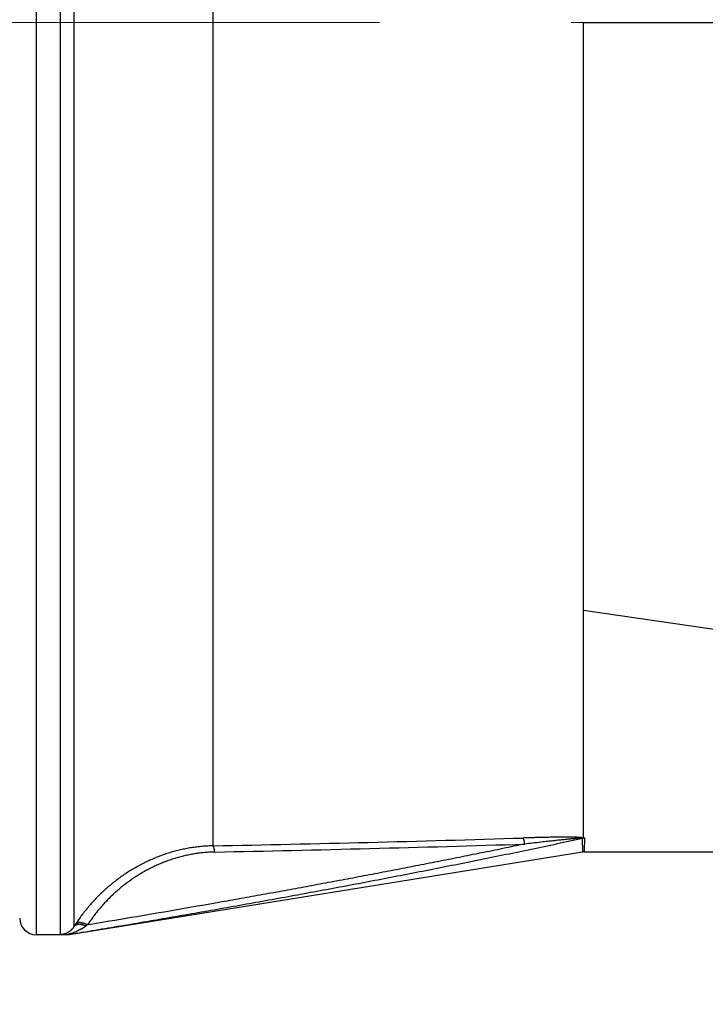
# Model space of a CAD drawing. Header units: millimetres. Extents: x 0 to 1733, y 0 to 1188.
# Tile 109 of 157: x 457 to 474, y 649 to 673. Entities that reach past the tile are written whole.
import ezdxf

# ---------------------------------------------------------------- set-up
doc = ezdxf.new("R2010")
doc.units = ezdxf.units.MM
doc.header["$LTSCALE"] = 0.727559
doc.linetypes.add('CENTER', pattern=[50.8, 31.75, -6.35, 6.35, -6.35])
doc.layers.add('NoLayerName_001', color=7, linetype='Continuous')
doc.layers.add('NoLayerName_004', color=7, linetype='Continuous')
doc.styles.get("Standard").update_dxf_attribs({"font": 'txt', "bigfont": 'extfont2'})
doc.dimstyles.get("Standard").update_dxf_attribs({"dimtxt": 2.5, "dimasz": 2.5, "dimexe": 1, "dimexo": 1, "dimtad": 1, "dimdec": 3, "dimzin": 0, "dimdsep": 46, "dimtxsty": 'Standard', "dimcen": 2.5, "dimadec": 3, "dimazin": 0, "dimtfac": 0.75, "dimtdec": 3, "dimtmove": 0, "dimatfit": 3, "dimfxl": 1, "dimarcsym": 0})

# ---------------------------------------------------------------- blocks, each defined once
blk = doc.blocks.new('_OPEN30')
at = {"color": 0, "linetype": 'ByBlock', "lineweight": -2}
for p, q in [((-1, 0.267949), (0, 0)), ((0, 0), (-1, -0.267949)), ((0, 0), (-1, 0))]:
    blk.add_line(p, q, dxfattribs=at)
blk = doc.blocks.new('*D149')
at = {"layer": 'Defpoints', "color": 0}
for p in [(420.5, 757.5), (720, 730), (420.5, 580)]:
    blk.add_point(p, dxfattribs=at)
at = {"layer": 'NoLayerName_001', "color": 0, "linetype": 'Continuous', "lineweight": 13}
for p, q in [((420.5, 753.5), (420.5, 576)), ((720, 726), (720, 576)), ((712, 580), (428.5, 580))]:
    blk.add_line(p, q, dxfattribs=at)
at = {"layer": 'NoLayerName_001', "color": 0, "lineweight": 13, "xscale": 8, "yscale": 8, "zscale": 8, "rotation": 180}
blk.add_blockref('_OPEN30', (420.5, 580), dxfattribs=at)
at = {"layer": 'NoLayerName_001', "color": 0, "lineweight": 13, "xscale": 8, "yscale": 8, "zscale": 8}
blk.add_blockref('_OPEN30', (720, 580), dxfattribs=at)
at = {"layer": 'NoLayerName_001', "color": 0, "lineweight": 13, "insert": (570.25, 591.674), "char_height": 12.8, "attachment_point": 5}
blk.add_mtext('\\W0.8594;３００', dxfattribs=at)
blk = doc.blocks.new('*D157')
at = {"layer": 'Defpoints', "color": 0}
for p in [(531, 655.088), (440, 654.2), (531, 610)]:
    blk.add_point(p, dxfattribs=at)
at = {"layer": 'NoLayerName_001', "color": 0, "linetype": 'Continuous', "lineweight": 13}
for p, q in [((531, 651.088), (531, 606)), ((440, 650.2), (440, 606)), ((448, 610), (523, 610))]:
    blk.add_line(p, q, dxfattribs=at)
at = {"layer": 'NoLayerName_001', "color": 0, "lineweight": 13, "xscale": 8, "yscale": 8, "zscale": 8, "rotation": 180}
blk.add_blockref('_OPEN30', (440, 610), dxfattribs=at)
at = {"layer": 'NoLayerName_001', "color": 0, "lineweight": 13, "xscale": 8, "yscale": 8, "zscale": 8}
blk.add_blockref('_OPEN30', (531, 610), dxfattribs=at)
at = {"layer": 'NoLayerName_001', "color": 0, "lineweight": 13, "insert": (470.791, 620.534), "char_height": 12.8, "attachment_point": 5}
blk.add_mtext('\\W0.8594;91', dxfattribs=at)

msp = doc.modelspace()

# ---------------------------------------------------------------- linework, layer by layer
at = {"layer": 'NoLayerName_001', "color": 4, "linetype": 'CENTER', "lineweight": 13}
msp.add_line((540, 673), (430, 673), dxfattribs=at)
at = {"layer": 'NoLayerName_004', "color": 6, "linetype": 'Continuous', "lineweight": 25}
for p, q in [((457.8, 695), (457.8, 651)), ((458.37628383, 695), (458.37628383, 651.00501661)), ((458.71153999, 651.20096458), (458.71153999, 694.81818182)), ((462.06463027, 653.14522328), (462.06410162, 693)), ((471, 673), (480.85953729, 673)), ((471, 653.33652945), (471, 673)), ((477.91651705, 657.8156855), (471, 658.82246495)), ((470.97626646, 652.99617201), (470.97441046, 653.32086733)), ((471.02424879, 653.03620433), (471.02591879, 653.32461923)), ((470.97606023, 652.99613875), (458.6, 651)), ((471.02403808, 652.9999876), (471.02424879, 653.03620433)), ((471.02403815, 653), (529.40434731, 653)), ((458.6, 651), (457.8, 651)), ((458.6, 651), (458.60000075, 651.00227746))]:
    msp.add_line(p, q, dxfattribs=at)
for centre, radius, start, end in [((449.67526408, 1292.0333479), 639.00824109, 271.1109447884, 271.7814187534), ((471.02184292, 653.02161097), 0.30300121, 89.22934509, 99.006603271), ((449.71426051, 1282.45798117), 629.58379637, 271.127559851, 271.8081251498), ((471.02403815, 652.69999231), 0.30000053, 90, 99.162351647), ((457.8, 651.4), 0.4, 180, 270), ((461.91045336, 649.18342385), 3.78199912, 146.79173162, 147.760548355), ((462.88094667, 646.02365972), 6.47811696, 126.426525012, 126.852040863), ((458.22556341, 652.42615063), 1.44891942, 280.924629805, 291.658690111), ((458.26927393, 652.31143537), 1.32617176, 291.732751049, 292.312548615)]:
    msp.add_arc(centre, radius, start, end, dxfattribs=at)
for points, knots in [([(470.97441046, 653.32086733), (470.76919323, 653.27704138), (470.35885967, 653.18890804), (469.74274327, 653.05959436), (469.12627826, 652.93193425), (468.50941456, 652.80618572), (467.89218758, 652.68220742), (467.27460985, 652.55996502), (466.65670002, 652.43939549), (466.0384751, 652.32044351), (465.41995252, 652.2030517), (464.80114938, 652.08716313), (464.1820814, 651.97272074), (463.56275852, 651.85969026), (462.94318953, 651.74803677), (462.32338293, 651.6377257), (461.70334739, 651.52872131), (461.08309089, 651.42099217), (460.46262404, 651.31449086), (459.84194761, 651.20922945), (459.2210991, 651.10499816), (458.80701803, 651.03660929), (458.60000075, 651.00227761)], [0, 0, 0, 0, 0.6295342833, 1.2590728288, 1.8886165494, 2.5181658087, 3.1477204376, 3.7772797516, 4.4068425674, 5.0364072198, 5.6659715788, 6.2955330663, 6.925089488, 7.5546414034, 8.1841898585, 8.8137356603, 9.4432793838, 10.0728213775, 10.7023617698, 11.3319004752, 11.9614372, 12.590971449, 12.590971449, 12.590971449, 12.590971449]), ([(471, 653.33652945), (470.98934833, 653.33837663), (470.96811215, 653.34283988), (470.93561417, 653.34495276), (470.90316521, 653.34688619), (470.87072538, 653.34868947), (470.83831572, 653.35026282), (470.80589478, 653.3514992), (470.77345186, 653.35242854), (470.74098919, 653.35310452), (470.70851379, 653.35357436), (470.67603261, 653.3538865), (470.64355196, 653.35409068), (470.61107554, 653.35423006), (470.57860415, 653.35430161), (470.54613661, 653.35430658), (470.51367143, 653.35424507), (470.48120713, 653.3541176), (470.44874251, 653.35392409), (470.40545437, 653.35358105), (470.35134301, 653.35300695), (470.2864106, 653.35212558), (470.22148021, 653.351095), (470.156553, 653.3499293), (470.08080844, 653.34842307), (469.99424772, 653.34651027), (469.89687211, 653.34413779), (469.78868207, 653.34128782), (469.66967849, 653.33793628), (469.58313764, 653.3352537), (469.53986631, 653.33394305)], [0, 0, 0, 0, 0.0324319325, 0.0649747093, 0.0975260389, 0.1299976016, 0.1624316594, 0.1948714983, 0.2273284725, 0.2597993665, 0.2922797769, 0.3247643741, 0.3572471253, 0.3897235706, 0.4221944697, 0.4546614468, 0.4871261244, 0.5195901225, 0.5520550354, 0.5845216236, 0.6494585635, 0.714397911, 0.7793366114, 0.8442741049, 0.9092108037, 1.0066151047, 1.1040193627, 1.2014241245, 1.3312976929, 1.4611712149, 1.4611712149, 1.4611712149, 1.4611712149]), ([(469.57920284, 653.18765714), (469.57894239, 653.18967708), (469.57842719, 653.19371934), (469.57761859, 653.19978007), (469.57678337, 653.20584084), (469.57591428, 653.21189933), (469.57500854, 653.21795385), (469.57406221, 653.22400252), (469.57307163, 653.23004351), (469.57203309, 653.236075), (469.57094288, 653.24209514), (469.56979729, 653.2481021), (469.5685926, 653.25409404), (469.56732511, 653.26006914), (469.56599111, 653.26602554), (469.56458689, 653.27196143), (469.56310872, 653.27787497), (469.56155288, 653.28376458), (469.55991495, 653.28963004), (469.55817112, 653.29546759), (469.55629688, 653.30127411), (469.55427009, 653.30704812), (469.55205948, 653.31278192), (469.54967624, 653.31847173), (469.54697928, 653.32400784), (469.54388441, 653.32933361), (469.54114646, 653.33236775), (469.53986631, 653.33394287)], [0, 0, 0, 0, 0.00611000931, 0.01222482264, 0.01834322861, 0.02446407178, 0.03058626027, 0.0367087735, 0.04283067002, 0.04895109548, 0.05506929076, 0.06118460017, 0.06729647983, 0.07340450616, 0.07950838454, 0.08560795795, 0.09170321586, 0.09779430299, 0.10388233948, 0.10997210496, 0.11607035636, 0.1221853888, 0.12832727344, 0.1345051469, 0.14068160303, 0.14680665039, 0.15289581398, 0.15289581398, 0.15289581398, 0.15289581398]), ([(470.96062662, 653.32667357), (470.95035238, 653.32692226), (470.92977698, 653.32801824), (470.87836265, 653.32476983), (470.82706997, 653.32091378), (470.77576348, 653.31705763), (470.74502199, 653.31449948), (470.71428345, 653.31179073), (470.68355012, 653.30894678), (470.64258005, 653.30502127), (470.59138586, 653.29995846), (470.52996773, 653.29379757), (470.46856883, 653.28751221), (470.40718492, 653.28109228), (470.33558375, 653.27345053), (470.24354336, 653.26343868), (470.12084841, 653.24986114), (469.95729488, 653.23141307), (469.77333688, 653.21031169), (469.6405108, 653.19479073), (469.57920284, 653.18765714)], [0, 0, 0, 0, 0.0308317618, 0.0617308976, 0.1543886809, 0.1852259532, 0.2160742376, 0.2469326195, 0.2777982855, 0.3086680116, 0.3704055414, 0.4321298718, 0.4938470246, 0.5555647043, 0.6172858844, 0.7098703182, 0.8333144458, 0.9876173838, 1.2036420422, 1.3888067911, 1.3888067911, 1.3888067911, 1.3888067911]), ([(470.97441013, 653.3208669), (470.97468353, 653.32127986), (470.9755299, 653.32206277), (470.9752003, 653.32398783), (470.97359876, 653.32466902), (470.97206134, 653.3251186), (470.97040243, 653.32544209), (470.96882919, 653.32573396), (470.96736228, 653.32596593), (470.96576063, 653.32618341), (470.96398293, 653.32637857), (470.96220372, 653.3265382), (470.96108502, 653.32663395), (470.96062662, 653.32667357)], [0, 0, 0, 0, 0.001485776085, 0.003272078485, 0.004700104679, 0.006411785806, 0.008150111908, 0.009745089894, 0.01121792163, 0.012603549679, 0.014594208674, 0.016582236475, 0.017962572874, 0.017962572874, 0.017962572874, 0.017962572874]), ([(470.96246574, 653.32670837), (470.96327674, 653.32700251), (470.96489656, 653.32759848), (470.96734308, 653.32844763), (470.96980009, 653.32926988), (470.97226874, 653.33005997), (470.97474797, 653.33081876), (470.97723733, 653.3315455), (470.97973619, 653.33223983), (470.98224397, 653.33290132), (470.98476008, 653.33352953), (470.98728393, 653.33412407), (470.98981494, 653.3346844), (470.99235245, 653.33521051), (470.99489614, 653.33570044), (470.99744448, 653.33615944), (470.99914884, 653.33643053), (471.00000006, 653.33657039)], [0, 0, 0, 0, 0.002588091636, 0.005177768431, 0.007768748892, 0.010360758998, 0.012953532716, 0.015546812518, 0.018140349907, 0.020733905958, 0.023327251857, 0.025920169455, 0.028512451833, 0.031103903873, 0.033694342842, 0.036283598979, 0.038871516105, 0.038871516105, 0.038871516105, 0.038871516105]), ([(471.02591879, 653.32461923), (471.02576702, 653.32507682), (471.02554404, 653.32602495), (471.02472004, 653.32725689), (471.02370026, 653.32835166), (471.02248779, 653.32931832), (471.02115453, 653.33018244), (471.01975033, 653.33095945), (471.0183256, 653.33167266), (471.01690453, 653.33233071), (471.01549098, 653.33293229), (471.0140839, 653.3334833), (471.01268154, 653.33398877), (471.01128224, 653.33445397), (471.00988432, 653.33488413), (471.0084861, 653.33528449), (471.00708589, 653.33566029), (471.00568198, 653.33601674), (471.0042727, 653.33635913), (471.00237853, 653.33680499), (471.00095288, 653.33713275), (471, 653.33735356)], [0, 0, 0, 0, 0.001446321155, 0.002889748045, 0.004379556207, 0.005929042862, 0.00752599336, 0.009142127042, 0.010740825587, 0.012305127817, 0.013839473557, 0.015348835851, 0.016837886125, 0.018310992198, 0.019772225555, 0.021225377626, 0.022673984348, 0.024121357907, 0.02557062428, 0.027024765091, 0.029959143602, 0.029959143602, 0.029959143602, 0.029959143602]), ([(462.0646301, 653.14522608), (462.02060274, 653.14363898), (461.93244521, 653.14160398), (461.80045979, 653.1316966), (461.66874431, 653.11775615), (461.53750504, 653.09909223), (461.4069198, 653.07595745), (461.27717407, 653.04835122), (461.14845116, 653.01634135), (461.02093032, 652.97997354), (460.89477214, 652.93930149), (460.77010064, 652.89442582), (460.64702535, 652.8454381), (460.52565358, 652.79243055), (460.40609272, 652.73549504), (460.28845015, 652.67472342), (460.17283302, 652.6102076), (460.05934617, 652.54203707), (459.94808786, 652.47030157), (459.83914957, 652.39509078), (459.73262087, 652.31649246), (459.62859117, 652.23459447), (459.52714996, 652.14948455), (459.4283866, 652.06125059), (459.33239228, 651.96998123), (459.23926094, 651.87577212), (459.14907573, 651.77873787), (459.06193772, 651.67898573), (458.97789912, 651.57665657), (458.89719475, 651.47176893), (458.8193788, 651.36479695), (458.77079989, 651.29124354), (458.74611035, 651.25476415)], [0, 0, 0, 0, 0.1321678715, 0.2644855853, 0.3969289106, 0.5294693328, 0.6620748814, 0.7947109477, 0.9273410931, 1.0599279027, 1.1924497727, 1.3249218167, 1.4573600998, 1.5897760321, 1.7221768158, 1.8545658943, 1.9869434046, 2.1193071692, 2.2516616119, 2.3840162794, 2.5163787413, 2.6487547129, 2.7811484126, 2.9135629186, 3.0460005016, 3.1784572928, 3.310915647, 3.4433549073, 3.5757536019, 3.7080899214, 3.8403421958, 3.9724893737, 3.9724893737, 3.9724893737, 3.9724893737]), ([(469.57920287, 653.18765714), (469.40414258, 653.15157528), (469.05408817, 653.07908776), (468.528607, 652.97229878), (468.00290053, 652.86661968), (467.47693588, 652.7622218), (466.95073564, 652.65900747), (466.42430729, 652.5569512), (465.89765876, 652.45602496), (465.37079679, 652.35620577), (464.84372831, 652.25746927), (464.31646025, 652.15979141), (463.78899947, 652.06314832), (463.26135302, 651.96751508), (462.73352725, 651.87287086), (462.02953316, 651.74794904), (461.14911498, 651.59423274), (460.09207733, 651.41292186), (459.38684198, 651.2952945), (459.03429626, 651.23607568)], [0, 0, 0, 0, 0.5362201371, 1.0724412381, 1.6086640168, 2.1448888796, 2.6811159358, 3.2173451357, 3.753576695, 4.2898107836, 4.8260474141, 5.3622864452, 5.8985275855, 6.4347703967, 6.9710142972, 7.5072585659, 8.5797442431, 9.6522194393, 10.7246737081, 10.7246737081, 10.7246737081, 10.7246737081]), ([(462.10343815, 652.99609597), (462.10320333, 652.99816261), (462.10273894, 653.00229941), (462.10200846, 653.00850439), (462.10125168, 653.01471288), (462.10046115, 653.02092184), (462.09963363, 653.02712872), (462.09876472, 653.03333083), (462.09785036, 653.0395255), (462.09688639, 653.04571007), (462.09586867, 653.05188189), (462.09479305, 653.0580383), (462.09365539, 653.06417662), (462.09245155, 653.0702942), (462.0911774, 653.07638838), (462.08982874, 653.08245648), (462.08840162, 653.0884959), (462.0868911, 653.09450389), (462.08529513, 653.10048137), (462.08359244, 653.10643005), (462.0817439, 653.11235153), (462.07971563, 653.11825239), (462.07746374, 653.12413232), (462.07498858, 653.12999334), (462.07218983, 653.13568774), (462.06885456, 653.14111579), (462.06558965, 653.14375914), (462.06410162, 653.14518528)], [0, 0, 0, 0, 0.00623982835, 0.01248831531, 0.01874340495, 0.02500310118, 0.0312654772, 0.0375286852, 0.04379096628, 0.05005066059, 0.05630621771, 0.06255620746, 0.06879933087, 0.07503443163, 0.08126050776, 0.08747672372, 0.0936824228, 0.09987713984, 0.10606098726, 0.11224231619, 0.11843840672, 0.12466914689, 0.13095716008, 0.13732782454, 0.14373679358, 0.15002693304, 0.15621018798, 0.15621018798, 0.15621018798, 0.15621018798]), ([(462.10343815, 652.99609597), (462.06266007, 652.99454074), (461.98100499, 652.99249338), (461.85876939, 652.98302433), (461.73679298, 652.96979491), (461.61527012, 652.95216374), (461.49436682, 652.93036992), (461.37425674, 652.90441615), (461.25511142, 652.8743688), (461.13709884, 652.8402746), (461.02037007, 652.80218401), (460.90503994, 652.76019389), (460.79120767, 652.71439371), (460.67896995, 652.66487292), (460.56842352, 652.61172074), (460.45966511, 652.5550264), (460.35279132, 652.49487907), (460.24789643, 652.43136618), (460.14506966, 652.36457268), (460.04439462, 652.29458172), (459.94595251, 652.22147482), (459.84982442, 652.14533342), (459.75609145, 652.06623895), (459.66483465, 651.98427289), (459.57613643, 651.89951741), (459.49008224, 651.81206027), (459.40674757, 651.7220065), (459.32622426, 651.62945475), (459.24855922, 651.53453448), (459.17396758, 651.43726282), (459.10203753, 651.33807544), (459.0571225, 651.26989361), (459.03429626, 651.23607568)], [0, 0, 0, 0, 0.1224231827, 0.2449881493, 0.3676725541, 0.4904497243, 0.6132894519, 0.7361587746, 0.8590227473, 0.9818452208, 1.1046032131, 1.2273110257, 1.349985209, 1.472637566, 1.5952755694, 1.7179027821, 1.8405192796, 1.9631224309, 2.0857152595, 2.2083067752, 2.3309042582, 2.4535132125, 2.57613769, 2.6987806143, 2.821444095, 2.944125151, 3.0668080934, 3.1894741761, 3.3121038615, 3.4346772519, 3.5571745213, 3.6795763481, 3.6795763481, 3.6795763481, 3.6795763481]), ([(458.71153999, 651.20096458), (458.71022038, 651.19885379), (458.70760698, 651.19461588), (458.70353173, 651.18835662), (458.69936387, 651.18215762), (458.69508659, 651.17603037), (458.69070432, 651.16997321), (458.68621601, 651.1639884), (458.68162296, 651.15807761), (458.67692671, 651.15224322), (458.67212902, 651.14648783), (458.66723165, 651.14081405), (458.66223637, 651.13522451), (458.65714494, 651.12972182), (458.65195913, 651.12430858), (458.64668069, 651.11898744), (458.64131145, 651.11376092), (458.63585291, 651.10863197), (458.6303078, 651.103602), (458.62467428, 651.09867811), (458.61896761, 651.0938462), (458.61508046, 651.09072828), (458.6131481, 651.08915713)], [0, 0, 0, 0, 0.00746804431, 0.01493603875, 0.02240522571, 0.02987688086, 0.03735231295, 0.04483277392, 0.05231826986, 0.05980787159, 0.06730063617, 0.0747956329, 0.08229194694, 0.08978868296, 0.09728496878, 0.10477995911, 0.11227283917, 0.11976282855, 0.12724918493, 0.13473120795, 0.14220824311, 0.14967968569, 0.14967968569, 0.14967968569, 0.14967968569]), ([(458.99569203, 651.20736532), (458.99203398, 651.20905173), (458.98474811, 651.21249154), (458.97363658, 651.21724986), (458.96242208, 651.22176496), (458.95108868, 651.22599176), (458.93964589, 651.22993968), (458.92809643, 651.23360371), (458.91644467, 651.23698213), (458.90469685, 651.240074), (458.89286182, 651.24286888), (458.88094298, 651.24530658), (458.86895048, 651.24733036), (458.85689466, 651.24888188), (458.84478599, 651.24990297), (458.83263494, 651.25033519), (458.82045211, 651.25011992), (458.80824831, 651.24919844), (458.79603492, 651.2475116), (458.78384477, 651.24500597), (458.77176394, 651.2416444), (458.75993876, 651.23738255), (458.74855963, 651.23217768), (458.73779937, 651.22600194), (458.72790853, 651.21876527), (458.7188602, 651.21059247), (458.71407901, 651.20407881), (458.71154075, 651.2009641)], [0, 0, 0, 0, 0.01208419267, 0.02416858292, 0.03625607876, 0.04834960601, 0.0604521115, 0.07256656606, 0.08469596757, 0.09684332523, 0.10900650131, 0.12117309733, 0.13333366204, 0.14548446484, 0.15762836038, 0.1697756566, 0.18194494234, 0.19416381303, 0.20646941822, 0.21890785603, 0.2314709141, 0.24405749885, 0.25657700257, 0.26896682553, 0.28120168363, 0.29330462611, 0.30535858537, 0.30535858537, 0.30535858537, 0.30535858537]), ([(459.0342953, 651.23607215), (459.03070597, 651.23797096), (459.02355062, 651.24183208), (459.01262385, 651.2472705), (459.00158317, 651.25250197), (458.99042599, 651.2574821), (458.97917591, 651.26221557), (458.96784946, 651.26669382), (458.95646517, 651.2709121), (458.94503888, 651.27486426), (458.93357473, 651.2785525), (458.9220415, 651.28192709), (458.91039337, 651.28493695), (458.89858154, 651.28753368), (458.88655729, 651.28966822), (458.87427217, 651.29129201), (458.86168446, 651.29235441), (458.84880911, 651.29281027), (458.83573749, 651.29258694), (458.82263405, 651.29159141), (458.80968643, 651.28973122), (458.79707938, 651.28691339), (458.78500331, 651.28303703), (458.77362468, 651.27801678), (458.76320049, 651.27168924), (458.7536786, 651.26414964), (458.74874377, 651.25778966), (458.74609706, 651.2547731)], [0, 0, 0, 0, 0.01218192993, 0.02438974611, 0.03661079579, 0.04883222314, 0.06104101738, 0.07322405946, 0.08536816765, 0.09746014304, 0.10949273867, 0.12149334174, 0.13350538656, 0.1455779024, 0.15776599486, 0.17013106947, 0.18274075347, 0.19564886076, 0.20876510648, 0.22194138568, 0.23504667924, 0.24797392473, 0.26064887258, 0.27304186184, 0.28518251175, 0.29717577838, 0.30921498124, 0.30921498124, 0.30921498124, 0.30921498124]), ([(458.99569186, 651.20736442), (458.99226896, 651.20484732), (458.98545391, 651.19977028), (458.97504455, 651.1924101), (458.96453264, 651.18519543), (458.95390484, 651.17814858), (458.94317392, 651.17125642), (458.93234541, 651.164515), (458.92142404, 651.15792139), (458.91041365, 651.1514733), (458.89931821, 651.14516821), (458.88814164, 651.13900365), (458.87688785, 651.13297714), (458.86556078, 651.1270862), (458.85416434, 651.12132833), (458.84270246, 651.11570109), (458.83117908, 651.11020189), (458.81959801, 651.1048286), (458.80796367, 651.09957748), (458.79627805, 651.09445074), (458.78455234, 651.08942836), (458.77669076, 651.08619076), (458.77276669, 651.08455862)], [0, 0, 0, 0, 0.01274629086, 0.02549363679, 0.03824278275, 0.05099404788, 0.06374734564, 0.07650237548, 0.08925934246, 0.1020185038, 0.11477994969, 0.12754360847, 0.14030925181, 0.15307649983, 0.16584482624, 0.17861356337, 0.19138190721, 0.20414892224, 0.21691354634, 0.22967459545, 0.24243076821, 0.25518065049, 0.25518065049, 0.25518065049, 0.25518065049]), ([(458.6131481, 651.08915713), (458.60978559, 651.08655663), (458.6031159, 651.08127754), (458.59276064, 651.07381349), (458.58219834, 651.06663374), (458.57139791, 651.05980028), (458.56037626, 651.05331371), (458.54913742, 651.04719107), (458.53768886, 651.04144507), (458.52603745, 651.0360894), (458.51419181, 651.03113941), (458.50216779, 651.02660084), (458.48998402, 651.02247805), (458.47765956, 651.01877633), (458.46521354, 651.01550076), (458.45266507, 651.01265661), (458.44003325, 651.01024864), (458.4273372, 651.00828346), (458.41459604, 651.00676092), (458.40182878, 651.005706), (458.38905491, 651.00505011), (458.38053712, 651.00506538), (458.37628383, 651.00501661)], [0, 0, 0, 0, 0.01275231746, 0.02551414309, 0.03828434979, 0.05106246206, 0.06384870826, 0.07664407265, 0.08945034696, 0.10227018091, 0.11510642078, 0.12795730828, 0.14081863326, 0.15368597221, 0.16655478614, 0.17942050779, 0.19227862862, 0.20512478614, 0.217954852, 0.23076502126, 0.24355190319, 0.25631261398, 0.25631261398, 0.25631261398, 0.25631261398]), ([(458.37628383, 651.00501661), (458.37834796, 651.00496575), (458.38247614, 651.00486102), (458.39073308, 651.00467563), (458.4010548, 651.00446905), (458.41344155, 651.00425789), (458.4258288, 651.00407841), (458.43821647, 651.00392775), (458.45266914, 651.00378148), (458.47125156, 651.00363505), (458.4877695, 651.00354341), (458.49809326, 651.00349866), (458.50015799, 651.00348946)], [0, 0, 0, 0, 0.00619425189, 0.01238851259, 0.02477704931, 0.03716557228, 0.04955410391, 0.06194267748, 0.07433130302, 0.09291430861, 0.11769159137, 0.12388585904, 0.12388585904, 0.12388585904, 0.12388585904]), ([(458.50015799, 651.00348946), (458.51181161, 651.00343186), (458.52680775, 651.0033299), (458.54347215, 651.00329623), (458.5493148, 651.00326446), (458.55264512, 651.00323785), (458.55513583, 651.00321275), (458.55762051, 651.00318169), (458.56009822, 651.0031438), (458.56338988, 651.00308327), (458.56668037, 651.00300458), (458.5699804, 651.00294335), (458.57248187, 651.00291528), (458.57501637, 651.0029131), (458.57758639, 651.00294943), (458.5801733, 651.00301594), (458.5827387, 651.00306201), (458.58522949, 651.00303806), (458.58759896, 651.00291544), (458.58984678, 651.00257654), (458.59212786, 651.00219737), (458.59479995, 651.0020119), (458.59743708, 651.00302043), (458.59924855, 651.00241645), (458.60000075, 651.00227746)], [0, 0, 0, 0, 0.034961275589, 0.044989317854, 0.049993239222, 0.052489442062, 0.054980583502, 0.057465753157, 0.059944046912, 0.062414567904, 0.067342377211, 0.069818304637, 0.072316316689, 0.074847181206, 0.077421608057, 0.080026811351, 0.08261060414, 0.085118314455, 0.08749940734, 0.089720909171, 0.091929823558, 0.094448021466, 0.0976797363, 0.099974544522, 0.099974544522, 0.099974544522, 0.099974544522])]:
    msp.add_open_spline(points, degree=3, knots=knots, dxfattribs=at)

# ---------------------------------------------------------------- dimensions: what is measured, and where the dimension line sits
at = {"layer": 'NoLayerName_001', "color": 3, "linetype": 'Continuous', "lineweight": 13}
dim = msp.add_linear_dim(base=(420.5, 580), p1=(720, 730), p2=(420.5, 757.50000156), angle=180, text='\\W0.8594;３００', dimstyle='Standard', override={"dimtxt": 12.8, "dimasz": 8, "dimexe": 4, "dimexo": 4, "dimgap": 4, "dimdec": 8, "dimzin": 8, "dimblk": 'OPEN30', "dimclrd": 0, "dimclre": 0, "dimclrt": 0, "dimtp": 0, "dimtm": 0, "dimlwd": 13, "dimlwe": 13}, dxfattribs=at)
dim.commit()
dim.dimension.update_dxf_attribs({"geometry": '*D149', "text_midpoint": (570.25, 580), "dimtype": 160})
dim = msp.add_linear_dim(base=(531, 610), p1=(440, 654.2), p2=(531, 655.0882454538), text='\\W0.8594;<>', dimstyle='Standard', override={"dimtxt": 12.8, "dimasz": 8, "dimexe": 4, "dimexo": 4, "dimgap": 4, "dimdec": 8, "dimzin": 8, "dimblk": 'OPEN30', "dimclrd": 0, "dimclre": 0, "dimclrt": 0, "dimtp": 0, "dimtm": 0, "dimlwd": 13, "dimlwe": 13}, dxfattribs=at)
dim.commit()
dim.dimension.update_dxf_attribs({"geometry": '*D157', "text_midpoint": (470.7913628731, 610), "dimtype": 160})

doc.saveas('drawing.dxf')
